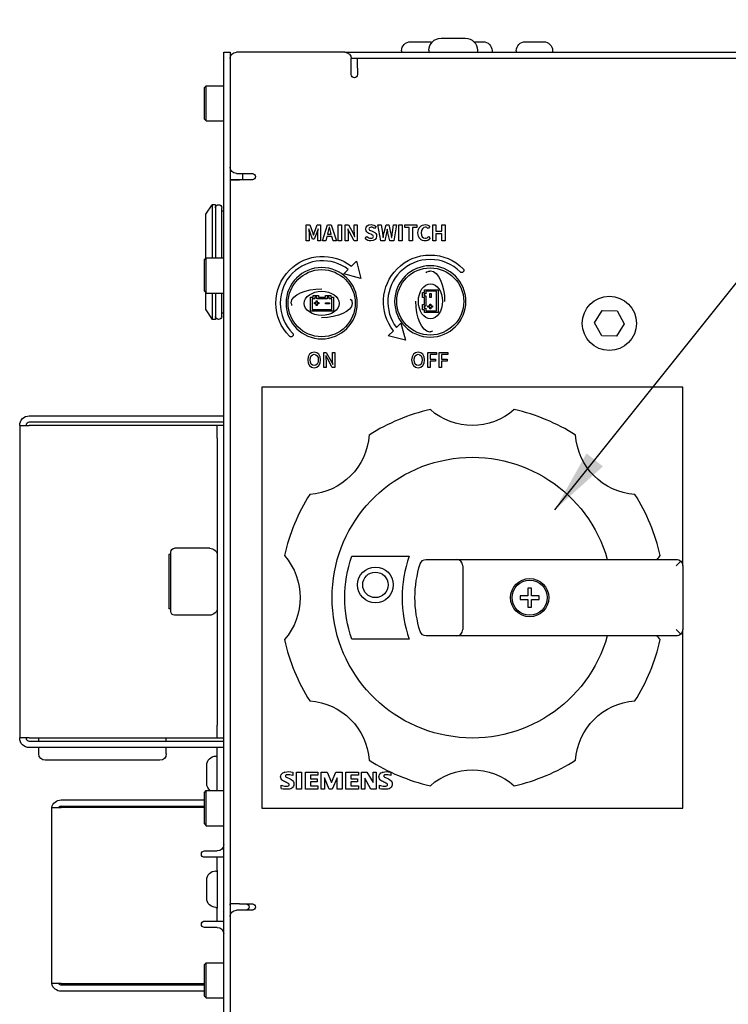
# Model space of a CAD drawing. Header units: millimetres. Extents: x 165 to 2541, y 199 to 1879.
# Tile 11 of 61: x 1313 to 1424, y 960 to 1114. Entities that reach past the tile are written whole.
import ezdxf

# ---------------------------------------------------------------- set-up
doc = ezdxf.new("R2010")
doc.units = ezdxf.units.MM
doc.header["$LTSCALE"] = 4
doc.styles.add('Rainbow-4.0 Style', font='malgunsl.ttf')
doc.dimstyles.new('Rainbow-4.0 Style', dxfattribs={"dimtxt": 3.5, "dimasz": 2.5, "dimexe": 1, "dimexo": 1, "dimgap": 1, "dimtad": 1, "dimdsep": 46, "dimtxsty": 'Rainbow-4.0 Style', "dimcen": 0, "dimclrd": 251, "dimclre": 251, "dimclrt": 7, "dimazin": 3, "dimtp": 0.1, "dimtm": 0.1, "dimtfac": 0.61, "dimtmove": 0, "dimatfit": 3, "dimfxl": 1, "dimlwd": -1, "dimlwe": -1, "dimarcsym": 1})

# ---------------------------------------------------------------- blocks, each defined once
blk = doc.blocks.new('qwejfiojewiqofjiqwoe')
at = {"color": 0, "ltscale": 0.657895}
for p, q in [((1478.05, 1110.61), (1480.9, 1110.61)), ((1482.83, 1111.16), (1486.63, 1111.16)), ((1487.96, 1110.61), (1489.4, 1110.61)), ((1496.05, 1110.61), (1498.9, 1110.61)), ((1448.73, 955.46), (1448.73, 1108.96)), ((1448.73, 1108.96), (1449.73, 1108.96)), ((1449.73, 1108.96), (1449.73, 955.46)), ((1467.73, 1108.96), (1450.73, 1108.96)), ((1467.73, 1108.96), (1625.73, 1108.96)), ((1476.63, 1109.19), (1476.63, 1108.96)), ((1480.93, 1109.26), (1480.93, 1108.96)), ((1488.53, 1109.26), (1488.53, 1108.96)), ((1490.83, 1109.19), (1490.83, 1108.96)), ((1494.63, 1109.19), (1494.63, 1108.96)), ((1500.33, 1109.19), (1500.33, 1108.96)), ((1449.73, 1107.96), (1449.73, 1090.96)), ((1624.73, 1107.96), (1468.73, 1107.96)), ((1468.73, 1105.46), (1468.73, 1107.96)), ((1469.73, 1106.46), (1469.73, 1107.96)), ((1469.73, 1106.46), (1469.73, 1105.46)), ((1445.73, 1103.44), (1446, 1103.71)), ((1446, 1098.21), (1446, 1103.71)), ((1446, 1103.71), (1448.73, 1103.71)), ((1445.73, 1098.49), (1445.73, 1103.44)), ((1445.73, 1098.49), (1446, 1098.21)), ((1446, 1098.21), (1448.73, 1098.21)), ((1450.73, 1089.96), (1453.23, 1089.96)), ((1451.73, 1088.96), (1451.73, 1089.96)), ((1449.73, 1089.01), (1451.73, 1089.01)), ((1449.73, 1088.96), (1451.23, 1088.96)), ((1453.23, 1088.96), (1451.23, 1088.96)), ((1445.93, 1083.56), (1446.93, 1085.06)), ((1445.93, 1076.64), (1445.93, 1083.56)), ((1446.93, 1085.06), (1446.93, 1076.71)), ((1447.43, 1085.06), (1446.93, 1085.06)), ((1447.43, 1085.06), (1447.43, 1076.71)), ((1448.43, 1076.71), (1448.43, 1084.56)), ((1448.73, 1084.06), (1448.43, 1084.06)), ((1461.68, 1081.9), (1462.23, 1081.9)), ((1461.68, 1079.42), (1461.68, 1081.9)), ((1462.08, 1081.27), (1462.06, 1081.27)), ((1462.27, 1080.69), (1462.08, 1081.27)), ((1462.13, 1080.46), (1462.13, 1079.42)), ((1462.23, 1081.9), (1462.65, 1080.74)), ((1462.66, 1079.65), (1462.27, 1080.69)), ((1463.33, 1080.69), (1462.94, 1079.65)), ((1462.97, 1080.74), (1463.38, 1081.9)), ((1463.53, 1081.27), (1463.33, 1080.69)), ((1463.38, 1081.9), (1463.93, 1081.9)), ((1463.48, 1079.42), (1463.48, 1080.46)), ((1463.54, 1081.27), (1463.53, 1081.27)), ((1463.93, 1081.9), (1463.93, 1079.42)), ((1464.22, 1079.42), (1465.02, 1081.9)), ((1465.08, 1080.72), (1465.01, 1080.45)), ((1465.02, 1081.9), (1465.6, 1081.9)), ((1465.31, 1081.53), (1465.29, 1081.53)), ((1465.6, 1080.45), (1465.52, 1080.72)), ((1465.6, 1081.9), (1466.4, 1079.42)), ((1466.69, 1079.42), (1466.69, 1081.9)), ((1466.69, 1081.9), (1467.19, 1081.9)), ((1467.19, 1081.9), (1467.19, 1079.42)), ((1467.8, 1081.9), (1468.3, 1081.9)), ((1467.8, 1079.42), (1467.8, 1081.9)), ((1468.22, 1081.28), (1468.21, 1081.28)), ((1468.47, 1080.75), (1468.22, 1081.28)), ((1468.3, 1081.9), (1469.02, 1080.58)), ((1469.19, 1079.42), (1468.47, 1080.75)), ((1469.02, 1080.58), (1469.27, 1080.05)), ((1469.22, 1081.9), (1469.69, 1081.9)), ((1469.22, 1080.91), (1469.22, 1081.9)), ((1469.69, 1081.9), (1469.69, 1079.42)), ((1471.84, 1080.43), (1471.51, 1080.57)), ((1471.9, 1080.94), (1472.22, 1080.8)), ((1472.64, 1081.63), (1472.39, 1081.32)), ((1472.91, 1081.9), (1473.42, 1081.9)), ((1473.39, 1079.42), (1472.91, 1081.9)), ((1473.42, 1081.9), (1473.62, 1080.69)), ((1473.9, 1080.69), (1474.19, 1081.9)), ((1474.27, 1080.65), (1474, 1079.42)), ((1474.19, 1081.9), (1474.61, 1081.9)), ((1474.39, 1081.22), (1474.38, 1081.22)), ((1474.78, 1079.42), (1474.5, 1080.65)), ((1474.61, 1081.9), (1474.9, 1080.69)), ((1475.19, 1080.69), (1475.38, 1081.9)), ((1475.38, 1081.9), (1475.85, 1081.9)), ((1475.85, 1081.9), (1475.4, 1079.42)), ((1476.22, 1079.42), (1476.22, 1081.9)), ((1476.22, 1081.9), (1476.72, 1081.9)), ((1476.72, 1081.9), (1476.72, 1079.42)), ((1477.13, 1081.9), (1479.02, 1081.9)), ((1477.13, 1081.49), (1477.13, 1081.9)), ((1477.82, 1081.49), (1477.13, 1081.49)), ((1477.82, 1079.42), (1477.82, 1081.49)), ((1478.32, 1081.49), (1478.32, 1079.42)), ((1479.02, 1081.49), (1478.32, 1081.49)), ((1479.02, 1081.9), (1479.02, 1081.49)), ((1481.08, 1081.63), (1480.82, 1081.32)), ((1481.52, 1081.9), (1482.02, 1081.9)), ((1481.52, 1079.42), (1481.52, 1081.9)), ((1482.02, 1081.9), (1482.02, 1080.93)), ((1482.02, 1080.93), (1482.96, 1080.93)), ((1482.96, 1080.5), (1482.02, 1080.5)), ((1482.02, 1080.5), (1482.02, 1079.42)), ((1482.96, 1081.9), (1483.45, 1081.9)), ((1482.96, 1080.93), (1482.96, 1081.9)), ((1482.96, 1079.42), (1482.96, 1080.5)), ((1483.45, 1081.9), (1483.45, 1079.42)), ((1462.13, 1079.42), (1461.68, 1079.42)), ((1462.94, 1079.65), (1462.66, 1079.65)), ((1462.8, 1080.26), (1462.82, 1080.26)), ((1463.93, 1079.42), (1463.48, 1079.42)), ((1464.73, 1079.42), (1464.22, 1079.42)), ((1464.9, 1080.06), (1464.73, 1079.42)), ((1465.71, 1080.06), (1464.9, 1080.06)), ((1465.01, 1080.45), (1465.6, 1080.45)), ((1465.88, 1079.42), (1465.71, 1080.06)), ((1466.4, 1079.42), (1465.88, 1079.42)), ((1467.19, 1079.42), (1466.69, 1079.42)), ((1468.27, 1079.42), (1467.8, 1079.42)), ((1468.27, 1080.42), (1468.27, 1079.42)), ((1469.69, 1079.42), (1469.19, 1079.42)), ((1469.27, 1080.05), (1469.29, 1080.05)), ((1470.9, 1079.74), (1471.19, 1080.08)), ((1474, 1079.42), (1473.39, 1079.42)), ((1473.73, 1079.9), (1473.75, 1079.9)), ((1475.4, 1079.42), (1474.78, 1079.42)), ((1475.06, 1079.9), (1475.08, 1079.9)), ((1476.72, 1079.42), (1476.22, 1079.42)), ((1478.32, 1079.42), (1477.82, 1079.42)), ((1480.86, 1080.05), (1481.13, 1079.74)), ((1482.02, 1079.42), (1481.52, 1079.42)), ((1483.45, 1079.42), (1482.96, 1079.42)), ((1445.73, 1076.44), (1446, 1076.71)), ((1445.73, 1071.49), (1445.73, 1076.44)), ((1446, 1071.21), (1446, 1076.71)), ((1446, 1076.71), (1448.73, 1076.71)), ((1468.77, 1075.4), (1469.56, 1076.2)), ((1469.56, 1076.2), (1470.25, 1073.51)), ((1467.59, 1074.23), (1468.27, 1074.91)), ((1470.25, 1073.51), (1467.59, 1074.23)), ((1445.73, 1071.49), (1446, 1071.21)), ((1445.93, 1068.56), (1445.93, 1071.29)), ((1446, 1071.21), (1448.73, 1071.21)), ((1446.93, 1071.21), (1446.93, 1067.06)), ((1447.43, 1071.21), (1447.43, 1067.06)), ((1448.43, 1067.56), (1448.43, 1071.21)), ((1479.94, 1071.32), (1480.21, 1071.32)), ((1479.94, 1070.51), (1479.94, 1071.32)), ((1480.21, 1071.73), (1482.37, 1071.73)), ((1480.21, 1071.32), (1480.21, 1071.73)), ((1480.45, 1071.48), (1480.45, 1071.08)), ((1482.13, 1071.48), (1480.45, 1071.48)), ((1482.13, 1068.42), (1482.13, 1071.48)), ((1482.37, 1071.73), (1482.37, 1068.17)), ((1462.37, 1070.54), (1462.78, 1070.54)), ((1462.37, 1068.37), (1462.37, 1070.54)), ((1462.62, 1070.29), (1462.62, 1068.62)), ((1463.02, 1070.29), (1462.62, 1070.29)), ((1462.78, 1070.81), (1463.59, 1070.81)), ((1462.78, 1070.54), (1462.78, 1070.81)), ((1462.95, 1069.71), (1463.21, 1069.71)), ((1462.95, 1069.51), (1462.95, 1069.71)), ((1463.02, 1070.56), (1463.02, 1070.29)), ((1463.34, 1070.56), (1463.02, 1070.56)), ((1463.21, 1069.71), (1463.21, 1069.98)), ((1463.21, 1069.98), (1463.41, 1069.98)), ((1463.34, 1070.29), (1463.34, 1070.56)), ((1464.96, 1070.29), (1463.34, 1070.29)), ((1463.41, 1069.98), (1463.41, 1069.71)), ((1463.41, 1069.71), (1463.67, 1069.71)), ((1463.59, 1070.81), (1463.59, 1070.54)), ((1463.59, 1070.54), (1464.71, 1070.54)), ((1463.67, 1069.71), (1463.67, 1069.51)), ((1464.71, 1070.81), (1465.53, 1070.81)), ((1464.71, 1070.54), (1464.71, 1070.81)), ((1464.72, 1069.5), (1464.72, 1069.69)), ((1464.72, 1069.69), (1465.35, 1069.69)), ((1464.96, 1070.56), (1464.96, 1070.29)), ((1465.28, 1070.56), (1464.96, 1070.56)), ((1465.28, 1070.29), (1465.28, 1070.56)), ((1465.68, 1070.29), (1465.28, 1070.29)), ((1465.35, 1069.69), (1465.35, 1069.5)), ((1465.53, 1070.81), (1465.53, 1070.54)), ((1465.53, 1070.54), (1465.93, 1070.54)), ((1465.68, 1068.62), (1465.68, 1070.29)), ((1465.93, 1070.54), (1465.93, 1068.37)), ((1480.21, 1070.51), (1479.94, 1070.51)), ((1480.19, 1071.08), (1480.19, 1070.76)), ((1480.45, 1071.08), (1480.19, 1071.08)), ((1480.19, 1070.76), (1480.45, 1070.76)), ((1480.21, 1069.39), (1480.21, 1070.51)), ((1480.45, 1070.76), (1480.45, 1069.14)), ((1481.06, 1071.15), (1481.25, 1071.15)), ((1481.06, 1070.51), (1481.06, 1071.15)), ((1481.25, 1070.51), (1481.06, 1070.51)), ((1481.25, 1071.15), (1481.25, 1070.51)), ((1445.93, 1068.56), (1446.93, 1067.06)), ((1465.93, 1068.37), (1462.37, 1068.37)), ((1462.62, 1068.62), (1465.68, 1068.62)), ((1463.21, 1069.51), (1462.95, 1069.51)), ((1463.21, 1069.24), (1463.21, 1069.51)), ((1463.41, 1069.24), (1463.21, 1069.24)), ((1463.41, 1069.51), (1463.41, 1069.24)), ((1463.67, 1069.51), (1463.41, 1069.51)), ((1465.35, 1069.5), (1464.72, 1069.5)), ((1479.94, 1069.39), (1480.21, 1069.39)), ((1479.94, 1068.57), (1479.94, 1069.39)), ((1480.21, 1068.57), (1479.94, 1068.57)), ((1480.19, 1069.14), (1480.19, 1068.82)), ((1480.45, 1069.14), (1480.19, 1069.14)), ((1480.19, 1068.82), (1480.45, 1068.82)), ((1480.21, 1068.17), (1480.21, 1068.57)), ((1482.37, 1068.17), (1480.21, 1068.17)), ((1480.45, 1068.82), (1480.45, 1068.42)), ((1480.45, 1068.42), (1482.13, 1068.42)), ((1480.77, 1069.01), (1480.77, 1069.21)), ((1480.77, 1069.21), (1481.04, 1069.21)), ((1481.04, 1069.01), (1480.77, 1069.01)), ((1481.04, 1069.47), (1481.24, 1069.47)), ((1481.04, 1069.21), (1481.04, 1069.47)), ((1481.04, 1068.75), (1481.04, 1069.01)), ((1481.24, 1068.75), (1481.04, 1068.75)), ((1481.24, 1069.47), (1481.24, 1069.21)), ((1481.24, 1069.21), (1481.5, 1069.21)), ((1481.24, 1069.01), (1481.24, 1068.75)), ((1481.5, 1069.01), (1481.24, 1069.01)), ((1481.5, 1069.21), (1481.5, 1069.01)), ((1506.92, 1066.52), (1508.12, 1068.49)), ((1508.12, 1068.49), (1510.43, 1068.43)), ((1510.43, 1068.43), (1511.54, 1066.41)), ((1447.43, 1067.06), (1446.93, 1067.06)), ((1448.73, 1068.06), (1448.43, 1068.06)), ((1474.55, 1064.51), (1475.34, 1065.3)), ((1475.84, 1065.8), (1476.52, 1066.48)), ((1476.52, 1066.48), (1477.24, 1063.82)), ((1508.02, 1064.49), (1506.92, 1066.52)), ((1511.54, 1066.41), (1510.33, 1064.44)), ((1477.24, 1063.82), (1474.55, 1064.51)), ((1510.33, 1064.44), (1508.02, 1064.49)), ((1464.43, 1061.89), (1464.81, 1061.89)), ((1464.43, 1059.55), (1464.43, 1061.89)), ((1464.75, 1061.42), (1464.73, 1061.42)), ((1464.99, 1060.93), (1464.75, 1061.42)), ((1464.78, 1060.65), (1464.78, 1059.55)), ((1464.81, 1061.89), (1465.58, 1060.51)), ((1465.77, 1059.55), (1464.99, 1060.93)), ((1465.58, 1060.51), (1465.83, 1060.02)), ((1465.8, 1061.89), (1466.14, 1061.89)), ((1465.8, 1060.8), (1465.8, 1061.89)), ((1466.14, 1061.89), (1466.14, 1059.55)), ((1480.73, 1061.89), (1482.12, 1061.89)), ((1480.73, 1059.55), (1480.73, 1061.89)), ((1481.1, 1061.58), (1481.1, 1060.86)), ((1482.12, 1061.58), (1481.1, 1061.58)), ((1481.1, 1060.86), (1481.96, 1060.86)), ((1481.1, 1060.55), (1481.1, 1059.55)), ((1481.96, 1060.55), (1481.1, 1060.55)), ((1481.96, 1060.86), (1481.96, 1060.55)), ((1482.12, 1061.89), (1482.12, 1061.58)), ((1482.53, 1061.89), (1483.91, 1061.89)), ((1482.53, 1059.55), (1482.53, 1061.89)), ((1482.9, 1061.58), (1482.9, 1060.86)), ((1483.91, 1061.58), (1482.9, 1061.58)), ((1482.9, 1060.86), (1483.76, 1060.86)), ((1482.9, 1060.55), (1482.9, 1059.55)), ((1483.76, 1060.55), (1482.9, 1060.55)), ((1483.76, 1060.86), (1483.76, 1060.55)), ((1483.91, 1061.89), (1483.91, 1061.58)), ((1464.78, 1059.55), (1464.43, 1059.55)), ((1466.14, 1059.55), (1465.77, 1059.55)), ((1465.83, 1060.02), (1465.84, 1060.02)), ((1481.1, 1059.55), (1480.73, 1059.55)), ((1482.9, 1059.55), (1482.53, 1059.55)), ((1520.73, 1056.46), (1454.73, 1056.46)), ((1454.73, 1056.46), (1454.73, 990.46)), ((1520.73, 1028.46), (1520.73, 1056.46)), ((1418.23, 1051.96), (1446.73, 1051.96)), ((1446.73, 1051.96), (1448.73, 1051.96)), ((1416.73, 1050.46), (1418.23, 1050.46)), ((1416.73, 1050.46), (1416.73, 1001.46)), ((1446.73, 1050.96), (1418.23, 1050.96)), ((1447.23, 1050.46), (1418.23, 1050.46)), ((1448.73, 1050.96), (1446.73, 1050.96)), ((1447.73, 1050.46), (1447.23, 1050.46)), ((1447.73, 1048.46), (1447.73, 1050.46)), ((1448.73, 1050.46), (1447.73, 1050.46)), ((1447.73, 1048.46), (1447.73, 1003.46)), ((1446.53, 1031.21), (1441.03, 1031.21)), ((1440.13, 1030.2), (1440.13, 1021.72)), ((1440.43, 1030.2), (1440.13, 1030.2)), ((1440.43, 1021.31), (1440.43, 1030.61)), ((1468.81, 1029.96), (1477.81, 1029.96)), ((1480.5, 1029.46), (1485.23, 1029.46)), ((1485.23, 1029.46), (1519.73, 1029.46)), ((1486.23, 1028.46), (1486.23, 1018.46)), ((1520.43, 1029.17), (1519.73, 1028.46)), ((1520.73, 1028.46), (1520.73, 1018.46)), ((1496.43, 1024.96), (1496.43, 1023.76)), ((1497.03, 1024.96), (1496.43, 1024.96)), ((1497.03, 1023.76), (1497.03, 1024.96)), ((1495.23, 1023.76), (1495.23, 1023.16)), ((1496.43, 1023.76), (1495.23, 1023.76)), ((1498.23, 1023.76), (1497.03, 1023.76)), ((1498.23, 1023.16), (1498.23, 1023.76)), ((1495.23, 1023.16), (1496.43, 1023.16)), ((1496.43, 1023.16), (1496.43, 1021.96)), ((1496.43, 1021.96), (1497.03, 1021.96)), ((1497.03, 1023.16), (1498.23, 1023.16)), ((1497.03, 1021.96), (1497.03, 1023.16)), ((1440.43, 1021.72), (1440.13, 1021.72)), ((1446.53, 1020.71), (1441.03, 1020.71)), ((1485.23, 1017.46), (1480.5, 1017.46)), ((1519.73, 1017.46), (1485.23, 1017.46)), ((1519.73, 1018.46), (1520.43, 1017.76)), ((1520.73, 990.46), (1520.73, 1018.46)), ((1477.81, 1016.96), (1468.81, 1016.96)), ((1447.73, 1001.46), (1447.73, 1003.46)), ((1418.23, 1001.46), (1416.73, 1001.46)), ((1418.23, 1001.46), (1447.23, 1001.46)), ((1418.23, 1000.96), (1446.73, 1000.96)), ((1419.73, 1000.96), (1419.73, 1001.46)), ((1439.73, 1000.96), (1439.73, 1001.46)), ((1446.73, 1000.96), (1448.73, 1000.96)), ((1447.23, 1001.46), (1447.73, 1001.46)), ((1447.73, 1001.46), (1448.73, 1001.46)), ((1446.73, 999.96), (1418.23, 999.96)), ((1419.73, 998.96), (1419.73, 999.96)), ((1439.73, 998.96), (1439.73, 999.96)), ((1448.73, 999.96), (1446.73, 999.96)), ((1447.73, 998.76), (1447.73, 999.96)), ((1447.73, 993.21), (1447.73, 998.76)), ((1438.73, 997.96), (1420.73, 997.96)), ((1446.08, 994.34), (1446.08, 997.19)), ((1447.5, 998.61), (1447.73, 998.61)), ((1459.55, 996.11), (1459.55, 995.59)), ((1460.15, 993.46), (1460.15, 996.12)), ((1460.15, 996.12), (1460.93, 996.12)), ((1460.93, 996.12), (1460.93, 993.46)), ((1461.56, 993.46), (1461.56, 996.12)), ((1461.56, 996.12), (1463.52, 996.12)), ((1463.52, 995.65), (1462.33, 995.65)), ((1462.33, 995.65), (1462.33, 995.04)), ((1463.52, 996.12), (1463.52, 995.65)), ((1464, 993.46), (1464, 996.12)), ((1464, 996.12), (1464.96, 996.12)), ((1464.96, 996.12), (1465.65, 994.5)), ((1465.65, 994.5), (1466.34, 996.12)), ((1466.34, 996.12), (1467.29, 996.12)), ((1467.29, 996.12), (1467.29, 993.46)), ((1467.89, 993.46), (1467.89, 996.12)), ((1467.89, 996.12), (1469.85, 996.12)), ((1469.85, 995.65), (1468.66, 995.65)), ((1468.66, 995.65), (1468.66, 995.04)), ((1469.85, 996.12), (1469.85, 995.65)), ((1470.33, 993.46), (1470.33, 996.12)), ((1470.33, 996.12), (1471.2, 996.12)), ((1471.2, 996.12), (1472.15, 994.46)), ((1472.15, 994.46), (1472.15, 996.12)), ((1472.15, 996.12), (1472.67, 996.12)), ((1472.67, 996.12), (1472.67, 993.46)), ((1474.97, 996.09), (1474.97, 995.59)), ((1457.73, 993.52), (1457.73, 994.07)), ((1458.68, 995.26), (1459.16, 995.04)), ((1462.33, 995.04), (1463.37, 995.04)), ((1463.37, 994.59), (1462.33, 994.59)), ((1462.33, 994.59), (1462.33, 993.96)), ((1463.37, 995.04), (1463.37, 994.59)), ((1465.26, 993.46), (1464.52, 995.22)), ((1464.52, 995.22), (1464.52, 993.46)), ((1466.52, 995.22), (1465.77, 993.46)), ((1466.52, 993.46), (1466.52, 995.22)), ((1468.66, 995.04), (1469.7, 995.04)), ((1469.7, 994.59), (1468.66, 994.59)), ((1468.66, 994.59), (1468.66, 993.96)), ((1469.7, 995.04), (1469.7, 994.59)), ((1471.83, 993.46), (1470.87, 995.15)), ((1470.87, 995.15), (1470.87, 993.46)), ((1473.15, 993.52), (1473.15, 994.07)), ((1474.1, 995.26), (1474.58, 995.04)), ((1445.73, 992.94), (1446, 993.21)), ((1445.73, 987.99), (1445.73, 992.94)), ((1446, 987.71), (1446, 993.21)), ((1446, 993.21), (1448.73, 993.21)), ((1460.93, 993.46), (1460.15, 993.46)), ((1463.52, 993.46), (1461.56, 993.46)), ((1462.33, 993.96), (1463.52, 993.96)), ((1463.52, 993.96), (1463.52, 993.46)), ((1464.52, 993.46), (1464, 993.46)), ((1465.77, 993.46), (1465.26, 993.46)), ((1467.29, 993.46), (1466.52, 993.46)), ((1469.85, 993.46), (1467.89, 993.46)), ((1468.66, 993.96), (1469.85, 993.96)), ((1469.85, 993.96), (1469.85, 993.46)), ((1470.87, 993.46), (1470.33, 993.46)), ((1472.67, 993.46), (1471.83, 993.46)), ((1423.23, 991.76), (1445.73, 991.76)), ((1421.73, 990.26), (1421.73, 963.26)), ((1421.76, 990.56), (1423.23, 990.56)), ((1423.23, 990.76), (1445.73, 990.76)), ((1445.73, 990.56), (1423.23, 990.56)), ((1454.73, 990.46), (1520.73, 990.46)), ((1445.73, 987.99), (1446, 987.71)), ((1446, 987.71), (1448.73, 987.71)), ((1445.73, 983.76), (1447.73, 983.76)), ((1447.23, 982.76), (1445.73, 982.76)), ((1447.73, 982.76), (1447.23, 982.76)), ((1447.73, 980.76), (1447.73, 982.76)), ((1448.73, 982.76), (1447.73, 982.76)), ((1447.5, 980.61), (1447.73, 980.61)), ((1447.73, 980.76), (1447.73, 974.76)), ((1446.08, 976.34), (1446.08, 979.19)), ((1447.5, 974.91), (1447.73, 974.91)), ((1447.73, 972.76), (1447.73, 974.76)), ((1451.23, 975.46), (1449.73, 975.46)), ((1453.23, 974.46), (1450.73, 974.46)), ((1451.23, 975.46), (1453.23, 975.46)), ((1445.73, 972.76), (1447.23, 972.76)), ((1447.23, 972.76), (1447.73, 972.76)), ((1447.73, 972.76), (1448.73, 972.76)), ((1449.73, 973.46), (1449.73, 956.46)), ((1447.73, 971.76), (1445.73, 971.76)), ((1445.73, 965.94), (1446, 966.21)), ((1445.73, 960.99), (1445.73, 965.94)), ((1446, 960.71), (1446, 966.21)), ((1446, 966.21), (1448.73, 966.21)), ((1423.23, 962.96), (1421.76, 962.96)), ((1423.23, 962.96), (1445.73, 962.96)), ((1423.23, 962.76), (1445.73, 962.76)), ((1445.73, 961.76), (1423.23, 961.76)), ((1445.73, 960.99), (1446, 960.71)), ((1446, 960.71), (1448.73, 960.71))]:
    blk.add_line(p, q, dxfattribs=at)
for centre, radius in [((1509.23, 1066.46), 4.25), ((1472.53, 1025.46), 2.8), ((1472.53, 1025.46), 2), ((1496.73, 1023.46), 3), ((1496.73, 1023.46), 2.75)]:
    blk.add_circle(centre, radius, dxfattribs=at)
at = {"color": 0, "ltscale": 0.657895, "extrusion": (0, 0, -1)}
for centre, radius, start, end in [((-1478.05, 1109.19), 1.42, 0, 90), ((-1480.9, 1109.19), 1.42, 90, 110.617), ((-1482.83, 1109.26), 1.9, 0, 90), ((-1486.63, 1109.26), 1.9, 90, 180), ((-1489.4, 1109.19), 1.42, 90, 180), ((-1496.05, 1109.19), 1.42, 0, 90), ((-1498.9, 1109.19), 1.42, 90, 180), ((-1450.73, 1107.96), 1, 0, 90), ((-1467.73, 1107.96), 1, 90, 180), ((-1469.23, 1105.46), 0.5, 180, 0), ((-1450.73, 1090.96), 1, 270, 0), ((-1453.23, 1089.46), 0.5, 90, 270), ((-1447.93, 1084.56), 0.5, 0, 180), ((-1447.93, 1067.56), 0.5, 180, 0), ((-1487.73, 1060.46), 10, 228.8203, 311.1797), ((-1418.23, 1050.46), 1.5, 0, 90), ((-1461.56, 1049.63), 10, 183.8203, 266.1797), ((-1513.89, 1049.63), 10, 273.8203, 356.1797), ((-1487.73, 1023.46), 22, 195.8266, 164.1734), ((-1441.03, 1030.61), 0.6, 0, 90), ((-1446.53, 1030.01), 1.2, 90, 180), ((-1450.73, 1023.46), 10, 138.8203, 221.1797), ((-1487.73, 1023.46), 20, 341.0344, 18.9656), ((-1524.73, 1023.46), 10, 36.8699, 41.1797), ((-1496.23, 1023.46), 17.5, 342.3603, 17.6397), ((-1480.5, 1028.46), 1, 17.6397, 90), ((-1519.73, 1028.46), 1, 90, 135), ((-1519.73, 1028.46), 1, 135, 180), ((-1446.53, 1021.91), 1.2, 180, 270), ((-1441.03, 1021.31), 0.6, 270, 0), ((-1480.5, 1018.46), 1, 270, 342.3603), ((-1524.73, 1023.46), 10, 318.8203, 323.1301), ((-1519.73, 1018.46), 1, 225, 270), ((-1519.73, 1018.46), 1, 180, 225), ((-1461.56, 997.3), 10, 93.8203, 176.1797), ((-1513.89, 997.3), 10, 3.8203, 86.1797), ((-1418.23, 1001.46), 1.5, 270, 0), ((-1420.73, 998.96), 1, 270, 0), ((-1438.73, 998.96), 1, 180, 270), ((-1447.5, 997.19), 1.43, 0, 90), ((-1487.73, 986.46), 10, 48.8203, 131.1797), ((-1458.39, 995.39), 0.729, 332.0819, 26.5934), ((-1458.5, 995.27), 0.882, 30.1089, 78.063), ((-1458.87, 993.6), 2.59, 77.5764, 105.1131), ((-1473.81, 995.39), 0.729, 332.0819, 26.5934), ((-1473.92, 995.27), 0.882, 30.1089, 78.063), ((-1474.29, 993.6), 2.59, 77.5764, 103.4106), ((-1447.5, 994.34), 1.43, 307.8636, 0), ((-1458.66, 995.63), 1.08, 291.4432, 327.5766), ((-1458.72, 994.01), 1.12, 112.9031, 147.801), ((-1458.98, 994.25), 0.776, 152.9425, 206.1026), ((-1474.08, 995.63), 1.08, 291.4432, 327.5766), ((-1474.14, 994.01), 1.12, 112.9031, 147.801), ((-1474.4, 994.25), 0.776, 152.9425, 206.1026), ((-1458.56, 996.81), 3.4, 261.2594, 284.1542), ((-1458.85, 994.38), 0.954, 209.7037, 256.6147), ((-1473.98, 996.81), 3.4, 261.2594, 284.1542), ((-1474.27, 994.38), 0.954, 209.7037, 256.6147), ((-1423.23, 990.26), 1.5, 11.537, 90), ((-1447.73, 984.76), 1, 180, 270), ((-1445.73, 983.26), 0.5, 270, 90), ((-1447.5, 979.19), 1.43, 0, 90), ((-1447.5, 976.34), 1.43, 270, 0), ((-1450.73, 975.26), 1, 0, 11.537), ((-1450.73, 973.46), 1, 0, 90), ((-1452.23, 974.96), 0.5, 90, 270), ((-1453.23, 974.96), 0.5, 90, 270), ((-1445.73, 972.26), 0.5, 270, 90), ((-1447.73, 970.76), 1, 90, 180), ((-1423.23, 963.26), 1.5, 270, 348.463)]:
    blk.add_arc(centre, radius, start, end, dxfattribs=at)
at = {"color": 0, "ltscale": 0.657895}
for centre, radius, start, end in [((1487.73, 1023.46), 30.2, 102.5928, 122.4072), ((1487.73, 1023.46), 30.2, 57.5928, 77.4072), ((1418.23, 1050.46), 0.5, 90, 180), ((1487.73, 1023.46), 30.2, 147.5928, 167.4072), ((1487.73, 1023.46), 30.2, 12.5928, 32.4072), ((1496.73, 1023.46), 20, 161.0344, 198.9656), ((1485.23, 1028.46), 1, 0, 90), ((1485.23, 1018.46), 1, 270, 0), ((1487.73, 1023.46), 30.2, 192.5928, 212.4072), ((1487.73, 1023.46), 30.2, 327.5928, 347.4072), ((1418.23, 1001.46), 0.5, 180, 270), ((1487.73, 1023.46), 30.2, 237.5928, 257.4072), ((1487.73, 1023.46), 30.2, 282.5928, 302.4072), ((1458.57, 995.5), 0.157, 144.8614, 206.9674), ((1458.68, 995.39), 0.313, 95.0873, 138.8885), ((1458.86, 993.63), 2.08, 70.6948, 95.8427), ((1473.99, 995.5), 0.157, 144.8614, 206.9674), ((1474.1, 995.39), 0.313, 95.0873, 138.8885), ((1474.28, 993.63), 2.08, 70.6948, 95.8427), ((1458.7, 996.65), 2.76, 249.4056, 266.6659), ((1453.53, 983.26), 12.3, 64.1587, 67.4003), ((1458.95, 995.92), 0.709, 223.0236, 247.9965), ((1458.79, 994.13), 0.226, 0.732, 61.8541), ((1458.82, 994.14), 0.197, 293.1045, 0.0798), ((1474.12, 996.65), 2.76, 249.4056, 266.6659), ((1468.95, 983.26), 12.3, 64.1587, 67.4003), ((1474.37, 995.92), 0.709, 223.0236, 247.9965), ((1474.21, 994.13), 0.226, 0.732, 61.8541), ((1474.24, 994.14), 0.197, 293.1045, 0.0798), ((1458.59, 994.68), 0.785, 266.0665, 292.8581), ((1474.01, 994.68), 0.785, 266.0665, 292.8581), ((1423.23, 990.26), 1.5, 168.463, 180), ((1423.23, 990.26), 0.5, 90, 143.1301), ((1423.23, 963.26), 1.5, 180, 191.537), ((1423.23, 963.26), 0.5, 216.8699, 270)]:
    blk.add_arc(centre, radius, start, end, dxfattribs=at)
at = {"color": 0, "ltscale": 0.657895, "extrusion": (0, 0, -1)}
for centre, major_axis, ratio, start_param, end_param in [((1465.04, 1081.05), (-0.39, -1.47), 0.082444, 4.359085, 4.919013), ((1473.98, 1080.51), (-0.46, -2.27), 0.048863, 1.289308, 1.641424)]:
    blk.add_ellipse(centre, major_axis=major_axis, ratio=ratio, start_param=start_param, end_param=end_param, dxfattribs=at)
at = {"color": 0, "ltscale": 0.657895}
for centre, major_axis, ratio, start_param, end_param in [((1480.83, 1074.98), (-0.479, -0.093), 0.762202, 1.320721, 1.874614), ((1469.18, 1069.92), (0.093, -0.479), 0.762202, 4.462314, 5.016207), ((1458.81, 1069.27), (-0.619, -0.048), 0.813042, 3.057867, 3.55555), ((1481.47, 1064.6), (0.048, -0.619), 0.813042, 3.057867, 3.55555)]:
    blk.add_ellipse(centre, major_axis=major_axis, ratio=ratio, start_param=start_param, end_param=end_param, dxfattribs=at)
for points in [[(1462.06, 1081.27), (1462.09, 1081.04), (1462.13, 1080.69), (1462.13, 1080.46)], [(1462.65, 1080.74), (1462.71, 1080.59), (1462.75, 1080.43), (1462.8, 1080.26)], [(1462.82, 1080.26), (1462.87, 1080.43), (1462.92, 1080.59), (1462.97, 1080.74)], [(1463.48, 1080.46), (1463.48, 1080.69), (1463.52, 1081.04), (1463.54, 1081.27)], [(1465.52, 1080.72), (1465.45, 1080.98), (1465.38, 1081.26), (1465.31, 1081.53)], [(1468.21, 1081.28), (1468.23, 1081.02), (1468.27, 1080.7), (1468.27, 1080.42)], [(1469.29, 1080.05), (1469.26, 1080.3), (1469.22, 1080.63), (1469.22, 1080.91)], [(1473.62, 1080.69), (1473.65, 1080.43), (1473.69, 1080.17), (1473.73, 1079.9)], [(1474.38, 1081.22), (1474.35, 1081.04), (1474.31, 1080.84), (1474.27, 1080.65)], [(1474.5, 1080.65), (1474.46, 1080.84), (1474.42, 1081.04), (1474.39, 1081.22)], [(1474.9, 1080.69), (1474.96, 1080.44), (1475.01, 1080.17), (1475.06, 1079.9)], [(1475.08, 1079.9), (1475.11, 1080.17), (1475.15, 1080.44), (1475.19, 1080.69)], [(1459.06, 1074.82), (1461.7, 1077.47), (1465.89, 1077.66), (1468.77, 1075.4)], [(1468.27, 1074.91), (1465.67, 1076.9), (1461.92, 1076.71), (1459.54, 1074.33)], [(1475.34, 1065.3), (1473.09, 1068.18), (1473.28, 1072.37), (1475.93, 1075.01)], [(1476.42, 1074.53), (1474.04, 1072.15), (1473.85, 1068.4), (1475.84, 1065.8)], [(1480.51, 1074.38), (1480.54, 1074.51), (1480.65, 1074.6), (1480.78, 1074.6)], [(1481.04, 1074.66), (1481.09, 1074.68), (1481.14, 1074.7), (1481.18, 1074.69)], [(1481.18, 1074.69), (1482.41, 1074.6), (1483.39, 1072.48), (1483.39, 1069.88)], [(1486.31, 1074.53), (1486.17, 1074.39), (1485.96, 1074.39), (1485.82, 1074.53)], [(1468.58, 1070.24), (1468.71, 1070.2), (1468.81, 1070.1), (1468.81, 1069.97)], [(1468.86, 1069.7), (1468.88, 1069.66), (1468.9, 1069.61), (1468.89, 1069.56)], [(1468.89, 1069.56), (1468.81, 1068.34), (1466.68, 1067.35), (1464.08, 1067.35)], [(1459.54, 1064.93), (1459.68, 1064.79), (1459.68, 1064.57), (1459.54, 1064.44)], [(1464.73, 1061.42), (1464.75, 1061.17), (1464.78, 1060.9), (1464.78, 1060.65)], [(1465.84, 1060.02), (1465.82, 1060.26), (1465.8, 1060.54), (1465.8, 1060.8)]]:
    blk.add_open_spline(points, degree=3, dxfattribs=at)
for points, knots in [([(1472.22, 1080.8), (1472.52, 1080.68), (1472.72, 1080.49), (1472.72, 1080.13), (1472.72, 1079.72), (1472.38, 1079.38), (1471.81, 1079.38), (1471.48, 1079.38), (1471.14, 1079.51), (1470.9, 1079.74)], [13, 13, 13, 13, 14, 14, 14, 15, 15, 15, 16, 16, 16, 16]), ([(1471.51, 1080.57), (1471.26, 1080.67), (1471.01, 1080.87), (1471.01, 1081.23), (1471.01, 1081.64), (1471.36, 1081.95), (1471.87, 1081.95), (1472.15, 1081.95), (1472.44, 1081.84), (1472.64, 1081.63)], [5, 5, 5, 5, 6, 6, 6, 7, 7, 7, 8, 8, 8, 8]), ([(1472.39, 1081.32), (1472.23, 1081.45), (1472.07, 1081.53), (1471.87, 1081.53), (1471.65, 1081.53), (1471.51, 1081.43), (1471.51, 1081.26), (1471.51, 1081.09), (1471.68, 1081.02), (1471.9, 1080.94)], [9, 9, 9, 9, 10, 10, 10, 11, 11, 11, 12, 12, 12, 12]), ([(1479.2, 1080.65), (1479.2, 1081.47), (1479.72, 1081.95), (1480.35, 1081.95), (1480.67, 1081.95), (1480.92, 1081.8), (1481.08, 1081.63)], [0, 0, 0, 0, 1, 1, 1, 2, 2, 2, 2]), ([(1481.13, 1079.74), (1480.92, 1079.5), (1480.66, 1079.38), (1480.33, 1079.38), (1479.71, 1079.38), (1479.2, 1079.83), (1479.2, 1080.65)], [8, 8, 8, 8, 9, 9, 9, 10, 10, 10, 10]), ([(1480.82, 1081.32), (1480.69, 1081.44), (1480.55, 1081.53), (1480.36, 1081.53), (1479.99, 1081.53), (1479.7, 1081.2), (1479.7, 1080.67), (1479.7, 1080.13), (1479.96, 1079.8), (1480.35, 1079.8), (1480.56, 1079.8), (1480.73, 1079.91), (1480.86, 1080.05)], [3, 3, 3, 3, 4, 4, 4, 5, 5, 5, 6, 6, 6, 7, 7, 7, 7]), ([(1471.19, 1080.08), (1471.37, 1079.92), (1471.6, 1079.8), (1471.82, 1079.8), (1472.08, 1079.8), (1472.21, 1079.92), (1472.21, 1080.09), (1472.21, 1080.27), (1472.06, 1080.33), (1471.84, 1080.43)], [1, 1, 1, 1, 2, 2, 2, 3, 3, 3, 4, 4, 4, 4]), ([(1475.93, 1075.01), (1477.32, 1076.4), (1479.16, 1077.16), (1481.12, 1077.16), (1483.08, 1077.16), (1484.92, 1076.4), (1486.31, 1075.01)], [3, 3, 3, 3, 4, 4, 4, 5, 5, 5, 5]), ([(1485.82, 1074.53), (1484.57, 1075.78), (1482.9, 1076.47), (1481.12, 1076.47), (1479.34, 1076.47), (1477.67, 1075.78), (1476.42, 1074.53)], [8, 8, 8, 8, 9, 9, 9, 10, 10, 10, 10]), ([(1459.06, 1064.44), (1457.67, 1065.83), (1456.91, 1067.67), (1456.91, 1069.63), (1456.91, 1071.59), (1457.67, 1073.43), (1459.06, 1074.82)], [3, 3, 3, 3, 4, 4, 4, 5, 5, 5, 5]), ([(1459.54, 1074.33), (1458.29, 1073.07), (1457.6, 1071.4), (1457.6, 1069.63), (1457.6, 1067.85), (1458.29, 1066.18), (1459.54, 1064.93)], [8, 8, 8, 8, 9, 9, 9, 10, 10, 10, 10]), ([(1464.1, 1064.02), (1461.02, 1064.02), (1458.51, 1066.53), (1458.51, 1069.62), (1458.51, 1072.7), (1461.02, 1075.21), (1464.1, 1075.21), (1467.18, 1075.21), (1469.69, 1072.7), (1469.69, 1069.62), (1469.69, 1066.53), (1467.18, 1064.02), (1464.1, 1064.02)], [0, 0, 0, 0, 1, 1, 1, 2, 2, 2, 3, 3, 3, 4, 4, 4, 4]), ([(1464.1, 1074.88), (1461.2, 1074.88), (1458.84, 1072.52), (1458.84, 1069.62), (1458.84, 1066.71), (1461.2, 1064.35), (1464.1, 1064.35), (1467, 1064.35), (1469.36, 1066.71), (1469.36, 1069.62), (1469.36, 1072.52), (1467, 1074.88), (1464.1, 1074.88)], [0, 0, 0, 0, 1, 1, 1, 2, 2, 2, 3, 3, 3, 4, 4, 4, 4]), ([(1486.72, 1069.9), (1486.72, 1066.81), (1484.21, 1064.3), (1481.13, 1064.3), (1478.05, 1064.3), (1475.54, 1066.81), (1475.54, 1069.9), (1475.54, 1072.98), (1478.05, 1075.49), (1481.13, 1075.49), (1484.21, 1075.49), (1486.72, 1072.98), (1486.72, 1069.9)], [0, 0, 0, 0, 1, 1, 1, 2, 2, 2, 3, 3, 3, 4, 4, 4, 4]), ([(1475.87, 1069.9), (1475.87, 1067), (1478.23, 1064.63), (1481.13, 1064.63), (1484.03, 1064.63), (1486.39, 1067), (1486.39, 1069.9), (1486.39, 1072.8), (1484.03, 1075.16), (1481.13, 1075.16), (1478.23, 1075.16), (1475.87, 1072.8), (1475.87, 1069.9)], [0, 0, 0, 0, 1, 1, 1, 2, 2, 2, 3, 3, 3, 4, 4, 4, 4]), ([(1486.31, 1075.01), (1486.38, 1074.95), (1486.41, 1074.86), (1486.41, 1074.77), (1486.41, 1074.68), (1486.38, 1074.59), (1486.31, 1074.53)], [5, 5, 5, 5, 6, 6, 6, 7, 7, 7, 7]), ([(1459.36, 1069.52), (1459.32, 1069.57), (1459.3, 1069.63), (1459.31, 1069.7), (1459.42, 1070.91), (1461.53, 1071.88), (1464.12, 1071.88)], [4, 4, 4, 4, 5, 5, 5, 6, 6, 6, 6]), ([(1464.12, 1067.7), (1465.63, 1067.7), (1466.86, 1068.55), (1466.86, 1069.59), (1466.86, 1070.63), (1465.63, 1071.48), (1464.12, 1071.48), (1462.6, 1071.48), (1461.37, 1070.63), (1461.37, 1069.59), (1461.37, 1068.55), (1462.6, 1067.7), (1464.12, 1067.7)], [0, 0, 0, 0, 1, 1, 1, 2, 2, 2, 3, 3, 3, 4, 4, 4, 4]), ([(1483.05, 1069.92), (1483.05, 1071.43), (1482.2, 1072.66), (1481.16, 1072.66), (1480.11, 1072.66), (1479.27, 1071.43), (1479.27, 1069.92), (1479.27, 1068.4), (1480.11, 1067.17), (1481.16, 1067.17), (1482.2, 1067.17), (1483.05, 1068.4), (1483.05, 1069.92)], [0, 0, 0, 0, 1, 1, 1, 2, 2, 2, 3, 3, 3, 4, 4, 4, 4]), ([(1481.23, 1065.15), (1481.17, 1065.12), (1481.11, 1065.1), (1481.05, 1065.1), (1479.84, 1065.22), (1478.87, 1067.33), (1478.87, 1069.92)], [4, 4, 4, 4, 5, 5, 5, 6, 6, 6, 6]), ([(1459.54, 1064.44), (1459.48, 1064.37), (1459.39, 1064.34), (1459.3, 1064.34), (1459.21, 1064.34), (1459.12, 1064.37), (1459.06, 1064.44)], [5, 5, 5, 5, 6, 6, 6, 7, 7, 7, 7]), ([(1461.91, 1060.73), (1461.91, 1061.48), (1462.32, 1061.93), (1462.92, 1061.93), (1463.53, 1061.93), (1463.94, 1061.48), (1463.94, 1060.73), (1463.94, 1059.97), (1463.53, 1059.51), (1462.92, 1059.51), (1462.32, 1059.51), (1461.91, 1059.97), (1461.91, 1060.73)], [0, 0, 0, 0, 1, 1, 1, 2, 2, 2, 3, 3, 3, 4, 4, 4, 4]), ([(1463.57, 1060.73), (1463.57, 1061.28), (1463.31, 1061.61), (1462.92, 1061.61), (1462.54, 1061.61), (1462.29, 1061.28), (1462.29, 1060.73), (1462.29, 1060.18), (1462.54, 1059.83), (1462.92, 1059.83), (1463.31, 1059.83), (1463.57, 1060.18), (1463.57, 1060.73)], [0, 0, 0, 0, 1, 1, 1, 2, 2, 2, 3, 3, 3, 4, 4, 4, 4]), ([(1478.21, 1060.73), (1478.21, 1061.48), (1478.63, 1061.93), (1479.23, 1061.93), (1479.83, 1061.93), (1480.25, 1061.48), (1480.25, 1060.73), (1480.25, 1059.97), (1479.83, 1059.51), (1479.23, 1059.51), (1478.63, 1059.51), (1478.21, 1059.97), (1478.21, 1060.73)], [0, 0, 0, 0, 1, 1, 1, 2, 2, 2, 3, 3, 3, 4, 4, 4, 4]), ([(1479.87, 1060.73), (1479.87, 1061.28), (1479.61, 1061.61), (1479.23, 1061.61), (1478.84, 1061.61), (1478.59, 1061.28), (1478.59, 1060.73), (1478.59, 1060.18), (1478.84, 1059.83), (1479.23, 1059.83), (1479.61, 1059.83), (1479.87, 1060.18), (1479.87, 1060.73)], [0, 0, 0, 0, 1, 1, 1, 2, 2, 2, 3, 3, 3, 4, 4, 4, 4])]:
    blk.add_open_spline(points, degree=3, knots=knots, dxfattribs=at)

msp = doc.modelspace()

# ---------------------------------------------------------------- block references
msp.add_blockref('qwejfiojewiqofjiqwoe', (-104.2, 0))

# ---------------------------------------------------------------- leaders
at = {"annotation_type": 0, "has_hookline": 1, "hookline_direction": 0, "text_width": 99.332}
msp.add_leader([(1396.488, 1037.243), (1566.329, 1249.757), (1576.329, 1249.757)], dimstyle='Rainbow-4.0 Style', override={"dimscale": 4, "dimgap": 1, "dimtad": 1}, dxfattribs=at)

doc.saveas('drawing.dxf')
